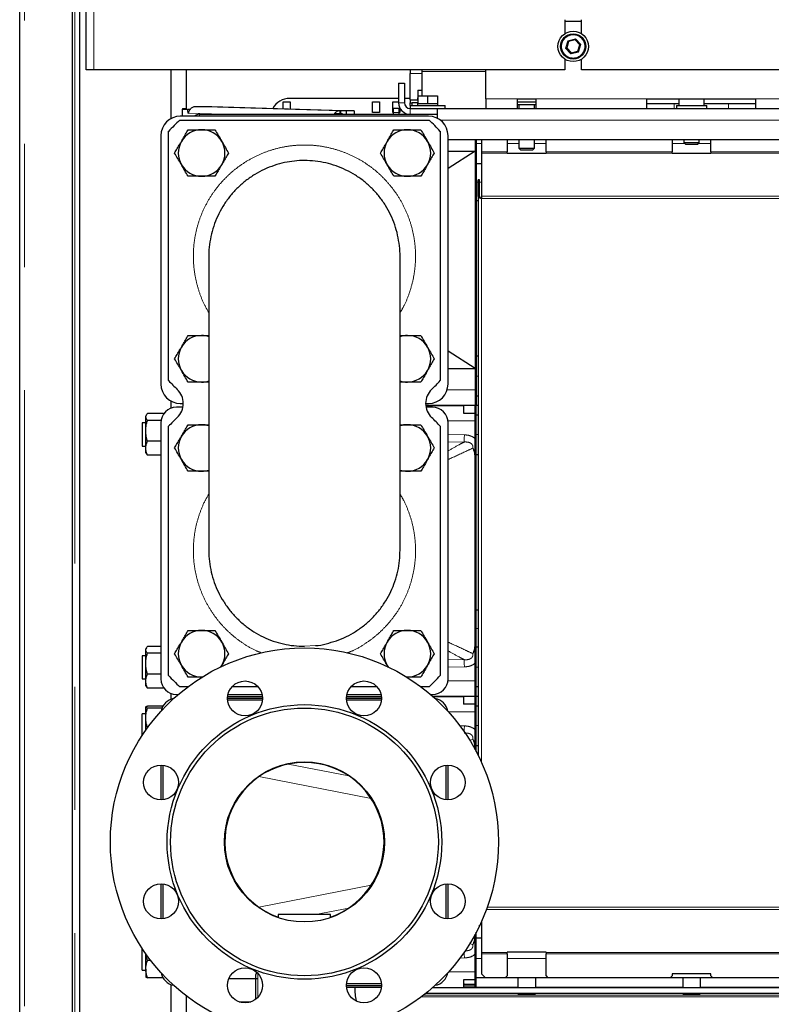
# Model space of a CAD drawing. Header units: millimetres. Extents: x 19 to 257, y 78 to 173.
# Tile 33 of 76: x 99.7 to 107.45, y 89.15 to 99.3. Entities that reach past the tile are written whole.
import ezdxf

# ---------------------------------------------------------------- set-up
doc = ezdxf.new("R2010")
doc.units = ezdxf.units.MM
doc.linetypes.add('PHANTOM', pattern=[12.7, 6.35, -1.27, 1.27, -1.27, 1.27, -1.27])

msp = doc.modelspace()

# ---------------------------------------------------------------- linework, layer by layer
at = {"color": 7, "linetype": 'Continuous', "lineweight": 25}
for p, q in [((99.704, 80.998), (99.704, 108.198)), ((100.244, 107.694), (100.244, 80.998)), ((100.324, 81.367), (100.324, 107.614)), ((100.389, 98.788), (100.389, 107.448)), ((105.324, 99.303), (105.324, 99.16)), ((105.324, 99.288), (105.494, 99.288)), ((105.494, 99.16), (105.494, 99.303)), ((105.362, 99.079), (105.342, 99.012)), ((105.354, 99.087), (105.362, 99.079)), ((105.429, 99.095), (105.362, 99.079)), ((105.477, 99.045), (105.429, 99.095)), ((105.342, 99.012), (105.39, 98.962)), ((105.39, 98.962), (105.386, 98.951)), ((105.39, 98.962), (105.457, 98.978)), ((105.457, 98.978), (105.477, 99.045)), ((105.324, 98.896), (105.324, 98.788)), ((105.494, 98.788), (105.494, 98.896)), ((100.469, 98.788), (100.389, 98.788)), ((105.324, 98.788), (100.469, 98.788)), ((101.264, 98.284), (101.264, 98.788)), ((101.421, 98.788), (101.421, 98.382)), ((101.424, 98.38), (101.424, 98.788)), ((103.729, 98.788), (103.729, 98.748)), ((103.852, 98.768), (103.852, 98.788)), ((103.852, 98.518), (103.852, 98.768)), ((104.509, 98.488), (104.509, 98.788)), ((113.324, 98.788), (105.494, 98.788)), ((103.609, 98.648), (103.669, 98.648)), ((103.609, 98.648), (103.609, 98.448)), ((103.669, 98.648), (103.669, 98.448)), ((103.729, 98.478), (103.729, 98.748)), ((103.809, 98.578), (103.809, 98.518)), ((103.809, 98.578), (103.852, 98.578)), ((102.421, 98.458), (102.491, 98.458)), ((102.421, 98.387), (102.421, 98.458)), ((103.609, 98.492), (102.488, 98.492)), ((102.491, 98.458), (102.491, 98.385)), ((103.341, 98.348), (103.341, 98.458)), ((103.341, 98.458), (103.411, 98.458)), ((103.411, 98.458), (103.411, 98.348)), ((103.551, 98.458), (103.609, 98.458)), ((103.551, 98.348), (103.551, 98.458)), ((103.729, 98.492), (103.669, 98.492)), ((103.729, 98.478), (103.729, 98.448)), ((103.729, 98.478), (103.809, 98.478)), ((103.729, 98.418), (103.729, 98.448)), ((103.729, 98.448), (103.749, 98.448)), ((103.809, 98.448), (103.749, 98.448)), ((103.749, 98.418), (103.749, 98.448)), ((103.804, 98.498), (103.804, 98.478)), ((103.804, 98.498), (103.809, 98.498)), ((103.809, 98.518), (103.809, 98.438)), ((103.809, 98.518), (103.909, 98.518)), ((103.909, 98.518), (103.909, 98.438)), ((103.909, 98.518), (104.009, 98.518)), ((104.009, 98.518), (104.009, 98.438)), ((104.509, 98.488), (104.509, 98.388)), ((104.834, 98.488), (105.024, 98.488)), ((104.834, 98.388), (104.834, 98.488)), ((104.834, 98.458), (105.024, 98.458)), ((105.024, 98.488), (105.024, 98.388)), ((106.169, 98.488), (107.289, 98.488)), ((106.169, 98.388), (106.169, 98.488)), ((106.499, 98.488), (106.499, 98.418)), ((106.759, 98.418), (106.759, 98.488)), ((107.289, 98.488), (107.289, 98.388)), ((101.381, 98.387), (101.421, 98.387)), ((101.381, 98.387), (101.381, 98.381)), ((101.381, 98.308), (101.381, 98.381)), ((101.382, 98.38), (101.434, 98.379)), ((101.421, 98.382), (101.421, 98.381)), ((101.422, 98.381), (101.462, 98.379)), ((101.462, 98.379), (101.434, 98.379)), ((101.512, 98.409), (101.57, 98.409)), ((101.57, 98.409), (101.685, 98.409)), ((101.685, 98.409), (103.151, 98.365)), ((103.008, 98.334), (103.008, 98.365)), ((103.013, 98.334), (103.013, 98.365)), ((103.07, 98.365), (103.013, 98.365)), ((103.151, 98.365), (103.07, 98.365)), ((103.07, 98.365), (103.07, 98.328)), ((103.151, 98.365), (103.151, 98.328)), ((103.411, 98.348), (103.341, 98.348)), ((103.556, 98.348), (103.551, 98.348)), ((103.616, 98.387), (103.556, 98.387)), ((103.556, 98.347), (103.556, 98.387)), ((103.556, 98.328), (103.556, 98.347)), ((103.616, 98.347), (103.616, 98.387)), ((103.621, 98.348), (103.616, 98.348)), ((103.616, 98.328), (103.616, 98.347)), ((103.621, 98.396), (103.621, 98.348)), ((103.729, 98.418), (103.729, 98.388)), ((103.729, 98.418), (104.089, 98.418)), ((103.729, 98.388), (104.009, 98.388)), ((103.804, 98.438), (103.804, 98.418)), ((103.804, 98.438), (103.809, 98.438)), ((103.809, 98.438), (103.832, 98.438)), ((103.832, 98.438), (103.887, 98.438)), ((103.887, 98.438), (103.909, 98.438)), ((103.909, 98.438), (103.932, 98.438)), ((103.932, 98.438), (103.987, 98.438)), ((103.987, 98.438), (104.009, 98.438)), ((104.009, 98.438), (104.014, 98.438)), ((104.009, 98.287), (104.009, 98.388)), ((104.009, 98.388), (104.509, 98.388)), ((104.014, 98.418), (104.014, 98.438)), ((104.089, 98.388), (104.089, 98.418)), ((104.509, 98.388), (104.834, 98.388)), ((104.834, 98.428), (105.024, 98.428)), ((104.834, 98.388), (105.024, 98.388)), ((104.849, 98.428), (104.849, 98.388)), ((105.009, 98.388), (105.009, 98.428)), ((105.024, 98.388), (106.169, 98.388)), ((106.169, 98.438), (106.449, 98.438)), ((106.169, 98.388), (107.289, 98.388)), ((106.449, 98.438), (106.499, 98.438)), ((106.472, 98.418), (106.472, 98.388)), ((106.472, 98.418), (106.786, 98.418)), ((106.759, 98.438), (107.009, 98.438)), ((106.786, 98.388), (106.786, 98.418)), ((107.009, 98.438), (107.289, 98.438)), ((107.289, 98.388), (109.249, 98.388)), ((101.355, 98.268), (103.924, 98.268)), ((103.919, 98.308), (101.359, 98.308)), ((101.559, 98.328), (103.729, 98.328)), ((102.949, 98.328), (102.949, 98.334)), ((102.99, 98.333), (102.949, 98.334)), ((102.988, 98.334), (102.949, 98.334)), ((103.029, 98.333), (102.988, 98.334)), ((102.99, 98.328), (102.99, 98.333)), ((103.03, 98.328), (103.03, 98.333)), ((103.729, 98.328), (104.009, 98.328)), ((101.239, 95.584), (101.239, 98.153)), ((104.039, 98.153), (104.039, 95.584)), ((101.159, 98.108), (101.159, 95.548)), ((104.119, 95.548), (104.119, 98.108)), ((104.119, 98.068), (122.61, 98.068)), ((104.399, 98.068), (104.399, 95.328)), ((104.409, 98.068), (104.409, 95.328)), ((104.465, 98.068), (104.465, 97.943)), ((104.729, 98.068), (104.729, 97.943)), ((104.849, 98.068), (104.849, 97.978)), ((105.009, 97.978), (105.009, 98.068)), ((105.129, 97.943), (105.129, 98.068)), ((106.429, 98.068), (106.429, 97.943)), ((106.549, 98.068), (106.549, 98.038)), ((106.709, 98.038), (106.709, 98.068)), ((106.829, 97.943), (106.829, 98.068)), ((104.399, 97.948), (104.119, 97.771)), ((104.119, 97.948), (104.399, 97.948)), ((104.465, 97.943), (104.465, 97.929)), ((104.729, 97.929), (104.729, 97.943)), ((104.849, 97.978), (104.869, 97.958)), ((104.849, 97.978), (105.009, 97.978)), ((104.989, 97.958), (104.869, 97.958)), ((104.989, 97.958), (105.009, 97.978)), ((105.129, 97.943), (105.129, 97.929)), ((106.429, 97.929), (106.429, 97.943)), ((106.549, 98.038), (106.569, 98.018)), ((106.549, 98.038), (106.709, 98.038)), ((106.689, 98.018), (106.569, 98.018)), ((106.689, 98.018), (106.709, 98.038)), ((106.829, 97.943), (106.829, 97.929)), ((104.465, 97.929), (104.465, 97.486)), ((104.729, 97.924), (104.729, 97.929)), ((105.129, 97.924), (104.729, 97.924)), ((105.129, 97.929), (105.129, 97.924)), ((106.429, 97.924), (106.429, 97.929)), ((106.829, 97.924), (106.429, 97.924)), ((106.829, 97.929), (106.829, 97.924)), ((104.409, 97.822), (104.465, 97.822)), ((104.429, 97.48), (104.429, 97.652)), ((104.445, 97.652), (104.429, 97.652)), ((104.445, 97.48), (104.445, 97.652)), ((104.409, 97.438), (104.429, 97.438)), ((104.429, 97.48), (104.429, 91.721)), ((104.445, 97.48), (104.429, 97.48)), ((104.465, 97.486), (104.465, 97.46)), ((101.654, 96.865), (101.654, 93.832)), ((103.624, 93.832), (103.624, 96.865)), ((104.399, 95.708), (104.119, 95.886)), ((104.409, 95.838), (104.429, 95.838)), ((104.119, 95.708), (104.399, 95.708)), ((104.409, 95.428), (104.429, 95.428)), ((104.409, 95.428), (104.409, 95.328)), ((101.264, 95.299), (101.264, 95.372)), ((101.386, 95.308), (101.319, 95.308)), ((101.359, 95.348), (101.39, 95.348)), ((103.888, 95.348), (103.919, 95.348)), ((104.399, 95.328), (103.889, 95.328)), ((103.889, 95.328), (104.279, 95.328)), ((103.959, 95.308), (103.892, 95.308)), ((104.279, 95.328), (104.279, 95.248)), ((104.409, 95.328), (104.399, 95.328)), ((104.399, 92.328), (104.399, 95.328)), ((104.409, 95.228), (104.409, 95.328)), ((104.429, 95.328), (104.409, 95.328)), ((104.409, 92.328), (104.409, 95.328)), ((101.01, 95.229), (101.004, 95.218)), ((101.004, 95.208), (101.004, 95.218)), ((101.004, 95.066), (101.004, 95.208)), ((101.187, 95.244), (101.021, 95.244)), ((104.279, 95.248), (104.399, 95.248)), ((104.429, 95.228), (104.409, 95.228)), ((101.004, 95.148), (100.967, 95.148)), ((100.967, 95.148), (100.967, 94.912)), ((101.161, 95.173), (101.021, 95.173)), ((101.159, 95.148), (101.159, 92.508)), ((101.239, 92.544), (101.239, 95.113)), ((104.039, 95.113), (104.039, 92.544)), ((104.119, 92.508), (104.119, 95.148)), ((101.004, 94.886), (101.004, 95.066)), ((100.967, 94.912), (100.967, 94.908)), ((100.967, 94.908), (101.004, 94.908)), ((101.159, 94.958), (101.021, 94.958)), ((101.004, 94.838), (101.004, 94.886)), ((101.004, 94.838), (101.01, 94.828)), ((101.159, 94.813), (101.021, 94.813)), ((104.429, 94.818), (104.409, 94.818)), ((104.429, 93.218), (104.409, 93.218)), ((101.01, 92.829), (101.004, 92.818)), ((101.004, 92.808), (101.004, 92.818)), ((101.004, 92.666), (101.004, 92.808)), ((101.159, 92.844), (101.021, 92.844)), ((101.159, 92.773), (101.021, 92.773)), ((104.429, 92.835), (104.409, 92.835)), ((101.004, 92.748), (100.967, 92.748)), ((100.967, 92.748), (100.967, 92.712)), ((100.967, 92.712), (100.967, 92.508)), ((101.004, 92.486), (101.004, 92.666)), ((101.786, 92.648), (101.775, 92.628)), ((101.777, 92.633), (101.786, 92.648)), ((103.492, 92.648), (103.501, 92.633)), ((103.503, 92.629), (103.492, 92.648)), ((100.967, 92.508), (101.004, 92.508)), ((101.004, 92.438), (101.004, 92.486)), ((101.159, 92.558), (101.021, 92.558)), ((101.579, 92.528), (101.585, 92.528)), ((101.588, 92.528), (101.579, 92.528)), ((103.694, 92.528), (103.7, 92.528)), ((101.004, 92.438), (101.01, 92.428)), ((101.187, 92.413), (101.021, 92.413)), ((101.264, 92.299), (101.264, 92.358)), ((101.439, 92.428), (101.355, 92.428)), ((102.16, 92.428), (101.894, 92.428)), ((103.384, 92.428), (103.119, 92.428)), ((103.924, 92.428), (103.839, 92.428)), ((104.409, 92.328), (104.409, 92.428)), ((104.429, 92.428), (104.409, 92.428)), ((101.319, 92.348), (101.339, 92.348)), ((102.207, 92.308), (101.847, 92.308)), ((101.848, 92.328), (102.206, 92.328)), ((102.206, 92.288), (101.848, 92.288)), ((101.852, 92.348), (102.202, 92.348)), ((103.432, 92.308), (103.072, 92.308)), ((103.431, 92.288), (103.072, 92.288)), ((103.073, 92.328), (103.43, 92.328)), ((103.076, 92.348), (103.427, 92.348)), ((103.939, 92.348), (103.959, 92.348)), ((103.962, 92.328), (104.279, 92.328)), ((104.399, 92.328), (103.962, 92.328)), ((104.279, 92.328), (104.279, 92.248)), ((104.399, 91.778), (104.399, 92.328)), ((104.399, 92.328), (104.409, 92.328)), ((104.409, 92.228), (104.409, 92.328)), ((104.429, 92.328), (104.409, 92.328)), ((104.409, 91.76), (104.409, 92.328)), ((101.004, 92.106), (101.004, 92.217)), ((101.181, 92.229), (101.021, 92.229)), ((101.17, 92.206), (101.021, 92.206)), ((104.399, 92.248), (104.279, 92.248)), ((104.429, 92.228), (104.409, 92.228)), ((101.004, 92.148), (100.967, 92.148)), ((100.967, 92.063), (100.967, 92.148)), ((100.967, 91.925), (100.967, 92.063)), ((101.004, 91.98), (101.004, 92.106)), ((101.023, 92.006), (101.021, 92.006)), ((104.429, 91.818), (104.409, 91.818)), ((101.159, 91.621), (101.159, 91.261)), ((101.179, 91.62), (101.179, 91.262)), ((104.099, 91.262), (104.099, 91.62)), ((104.119, 91.261), (104.119, 91.621)), ((101.159, 90.396), (101.159, 90.036)), ((101.179, 90.395), (101.179, 90.037)), ((104.099, 90.037), (104.099, 90.395)), ((104.119, 90.036), (104.119, 90.396)), ((102.369, 90.08), (102.369, 90.049)), ((102.909, 90.08), (102.369, 90.08)), ((102.909, 90.049), (102.909, 90.08)), ((104.439, 89.957), (104.445, 89.957)), ((104.445, 89.957), (104.445, 89.969)), ((104.465, 90.012), (104.465, 89.688)), ((104.399, 89.328), (104.399, 89.878)), ((104.409, 89.328), (104.409, 89.897)), ((104.465, 89.835), (104.409, 89.835)), ((100.967, 89.663), (100.967, 89.732)), ((100.967, 89.508), (100.967, 89.663)), ((101.004, 89.517), (101.004, 89.677)), ((104.465, 89.688), (104.465, 89.673)), ((104.465, 89.673), (104.465, 89.468)), ((105.129, 89.693), (104.729, 89.693)), ((104.729, 89.688), (104.729, 89.693)), ((104.729, 89.673), (104.729, 89.688)), ((104.729, 89.673), (104.729, 89.448)), ((105.129, 89.693), (105.129, 89.688)), ((105.129, 89.688), (105.129, 89.673)), ((105.129, 89.448), (105.129, 89.673)), ((101.004, 89.517), (101.004, 89.438)), ((101.056, 89.606), (101.021, 89.606)), ((100.967, 89.508), (101.004, 89.508)), ((101.181, 89.428), (101.021, 89.428)), ((101.861, 89.42), (102.139, 89.42)), ((102.139, 89.42), (102.139, 89.46)), ((102.139, 89.209), (102.139, 89.42)), ((104.409, 89.328), (104.409, 89.428)), ((104.839, 89.428), (104.409, 89.428)), ((104.465, 89.468), (104.505, 89.428)), ((104.709, 89.428), (104.729, 89.448)), ((104.839, 89.428), (104.839, 89.328)), ((105.019, 89.428), (104.839, 89.428)), ((105.019, 89.428), (105.019, 89.328)), ((106.539, 89.428), (105.019, 89.428)), ((105.129, 89.448), (105.149, 89.428)), ((106.409, 89.428), (106.429, 89.448)), ((106.829, 89.468), (106.429, 89.468)), ((106.429, 89.468), (106.429, 89.448)), ((106.539, 89.428), (106.539, 89.328)), ((106.719, 89.428), (106.539, 89.428)), ((106.719, 89.428), (106.719, 89.328)), ((109.719, 89.428), (106.719, 89.428)), ((106.829, 89.448), (106.829, 89.468)), ((106.829, 89.448), (106.849, 89.428)), ((101.264, 81.388), (101.264, 89.358)), ((103.072, 89.368), (103.431, 89.368)), ((103.072, 89.348), (103.432, 89.348)), ((103.43, 89.328), (103.073, 89.328)), ((103.962, 89.328), (110.849, 89.328)), ((104.399, 89.408), (104.279, 89.408)), ((104.279, 89.408), (104.279, 89.328)), ((104.279, 89.37), (104.284, 89.358)), ((104.399, 89.358), (104.279, 89.358)), ((104.279, 89.358), (104.399, 89.358)), ((104.399, 89.342), (104.279, 89.338)), ((104.399, 89.328), (104.409, 89.328)), ((104.839, 89.328), (104.409, 89.328)), ((106.539, 89.328), (105.019, 89.328)), ((109.719, 89.328), (106.719, 89.328)), ((101.421, 89.242), (101.421, 81.388)), ((101.424, 81.388), (101.424, 89.24)), ((103.891, 89.268), (110.585, 89.268)), ((104.839, 89.262), (104.839, 89.264)), ((105.019, 89.264), (105.019, 89.262)), ((106.539, 89.262), (106.539, 89.264)), ((106.719, 89.264), (106.719, 89.262)), ((101.967, 89.18), (102.087, 89.18))]:
    msp.add_line(p, q, dxfattribs=at)
at = {"color": 8, "linetype": 'PHANTOM', "lineweight": 18}
for p, q in [((99.754, 108.184), (99.754, 80.998)), ((100.274, 80.998), (100.274, 107.614)), ((100.469, 98.788), (100.469, 107.428)), ((105.331, 99.009), (105.354, 99.087)), ((105.354, 99.087), (105.432, 99.106)), ((105.432, 99.106), (105.488, 99.047)), ((105.386, 98.951), (105.331, 99.009)), ((105.465, 98.97), (105.386, 98.951)), ((105.488, 99.047), (105.465, 98.97)), ((104.509, 98.768), (103.852, 98.768)), ((103.852, 98.748), (103.729, 98.748)), ((103.609, 98.448), (103.669, 98.448)), ((104.509, 98.488), (104.834, 98.488)), ((105.024, 98.488), (106.169, 98.488)), ((107.289, 98.488), (109.249, 98.488)), ((101.381, 98.381), (101.421, 98.381)), ((101.382, 98.38), (101.422, 98.381)), ((101.382, 98.308), (101.382, 98.38)), ((101.513, 98.409), (103.008, 98.365)), ((103.616, 98.347), (103.556, 98.347)), ((103.729, 98.328), (103.729, 98.388)), ((106.449, 98.438), (106.449, 98.388)), ((107.009, 98.438), (107.009, 98.388)), ((101.444, 98.339), (101.798, 98.328)), ((101.559, 98.328), (101.559, 98.308)), ((102.99, 98.333), (103.03, 98.333)), ((102.99, 98.333), (103.029, 98.333)), ((102.99, 98.333), (102.99, 98.328)), ((104.039, 98.268), (122.779, 98.268)), ((104.409, 98.028), (104.465, 98.028)), ((104.465, 97.943), (104.729, 97.943)), ((104.729, 98.028), (104.849, 98.028)), ((105.009, 98.028), (105.129, 98.028)), ((105.129, 97.943), (106.429, 97.943)), ((106.429, 98.028), (106.559, 98.028)), ((106.699, 98.028), (106.829, 98.028)), ((106.829, 97.943), (110.857, 97.943)), ((104.729, 97.929), (104.465, 97.929)), ((106.429, 97.929), (105.129, 97.929)), ((110.849, 97.929), (106.829, 97.929)), ((104.409, 97.628), (104.429, 97.628)), ((104.445, 97.628), (104.465, 97.628)), ((104.465, 97.486), (110.849, 97.486)), ((104.465, 97.46), (104.465, 91.644)), ((104.465, 97.46), (110.849, 97.46)), ((104.409, 95.628), (104.429, 95.628)), ((104.11, 95.488), (104.399, 95.488)), ((104.399, 95.168), (104.118, 95.168)), ((104.119, 95.028), (104.287, 95.025)), ((104.429, 95.028), (104.409, 95.028)), ((104.285, 94.95), (104.119, 94.952)), ((104.429, 93.028), (104.409, 93.028)), ((102.639, 92.845), (102.754, 92.852)), ((104.119, 92.705), (104.285, 92.707)), ((104.287, 92.632), (104.119, 92.629)), ((104.429, 92.628), (104.409, 92.628)), ((104.118, 92.488), (104.399, 92.488)), ((104.399, 92.168), (104.124, 92.168)), ((104.237, 92.026), (104.287, 92.025)), ((104.429, 92.028), (104.409, 92.028)), ((104.375, 91.888), (104.343, 91.873)), ((102.472, 91.631), (103.095, 91.51)), ((103.327, 91.275), (102.17, 91.501)), ((102.17, 90.156), (103.327, 90.382)), ((103.095, 90.147), (102.754, 90.08)), ((110.849, 90.131), (104.514, 90.131)), ((110.849, 90.157), (104.523, 90.157)), ((104.341, 89.785), (104.375, 89.769)), ((104.287, 89.632), (104.238, 89.631)), ((104.465, 89.628), (104.409, 89.628)), ((104.465, 89.688), (104.729, 89.688)), ((104.729, 89.673), (104.465, 89.673)), ((105.129, 89.628), (104.729, 89.628)), ((105.129, 89.688), (109.609, 89.688)), ((109.609, 89.673), (105.129, 89.673)), ((102.159, 89.472), (102.159, 89.42)), ((102.159, 89.42), (102.159, 89.228)), ((104.124, 89.488), (104.399, 89.488)), ((103.843, 89.231), (109.527, 89.231)), ((103.867, 89.249), (109.918, 89.249))]:
    msp.add_line(p, q, dxfattribs=at)
at = {"color": 7, "linetype": 'Continuous', "lineweight": 25, "flags": 128}
for points in [[(105.432, 99.106), (105.432, 99.104), (105.431, 99.102), (105.431, 99.1), (105.43, 99.099), (105.43, 99.097), (105.429, 99.096), (105.429, 99.095), (105.429, 99.095), (105.429, 99.095)], [(105.465, 98.97), (105.463, 98.971), (105.462, 98.973), (105.461, 98.974), (105.459, 98.976), (105.458, 98.977), (105.458, 98.978), (105.457, 98.978), (105.457, 98.978)], [(105.488, 99.047), (105.486, 99.047), (105.484, 99.046), (105.482, 99.046), (105.481, 99.046), (105.479, 99.045), (105.478, 99.045), (105.477, 99.045), (105.477, 99.045), (105.477, 99.045)], [(101.434, 98.379), (101.434, 98.369), (101.435, 98.36), (101.436, 98.352), (101.437, 98.345), (101.439, 98.34), (101.44, 98.337), (101.442, 98.337), (101.444, 98.339)], [(101.513, 98.409), (101.513, 98.409), (101.513, 98.409), (101.513, 98.409), (101.513, 98.409), (101.513, 98.409), (101.513, 98.409), (101.513, 98.409), (101.512, 98.409)]]:
    msp.add_lwpolyline(points, dxfattribs=at)
at = {"color": 8, "linetype": 'PHANTOM', "lineweight": 18, "flags": 128}
for points in [[(104.285, 94.95), (104.286, 94.955), (104.286, 94.962), (104.286, 94.97), (104.286, 94.979), (104.286, 94.99), (104.286, 95.001), (104.287, 95.013), (104.287, 95.025)], [(104.285, 92.707), (104.286, 92.702), (104.286, 92.695), (104.286, 92.687), (104.286, 92.678), (104.286, 92.667), (104.286, 92.656), (104.287, 92.644), (104.287, 92.632)], [(104.286, 91.964), (104.286, 91.97), (104.286, 91.979), (104.286, 91.99), (104.286, 92.001), (104.287, 92.013), (104.287, 92.025)], [(104.286, 89.693), (104.286, 89.687), (104.286, 89.678), (104.286, 89.667), (104.286, 89.656), (104.287, 89.644), (104.287, 89.632)]]:
    msp.add_lwpolyline(points, dxfattribs=at)
at = {"color": 7, "linetype": 'Continuous', "lineweight": 25}
for centre, radius in [((105.409, 99.028), 0.157), ((105.409, 99.028), 0.13), ((102.639, 90.828), 2), ((102.027, 92.307), 0.18), ((103.252, 92.307), 0.18), ((102.639, 90.828), 1.415), ((102.639, 90.828), 1.38), ((102.639, 90.828), 0.825), ((101.161, 91.441), 0.18), ((104.117, 91.441), 0.18), ((101.161, 90.216), 0.18), ((104.117, 90.216), 0.18), ((102.027, 89.35), 0.18), ((103.252, 89.35), 0.18)]:
    msp.add_circle(centre, radius, dxfattribs=at)
at = {"color": 8, "linetype": 'PHANTOM', "lineweight": 18}
msp.add_circle((105.409, 99.028), 0.12, dxfattribs=at)
at = {"color": 7, "linetype": 'Continuous', "lineweight": 25}
for centre, radius, start, end in [((106.185, 95.48), 3.632, 103.4272, 103.6094), ((102.488, 98.292), 0.2, 90, 150.7557), ((103.729, 98.448), 0.12, 180, 270), ((103.729, 98.448), 0.06, 180, 270), ((101.382, 98.388), 0.00705, 262.2043, 270.867), ((101.422, 98.383), 0.0029, 261.8977, 270.9123), ((103.006, 98.065), 0.3, 88.736, 89.5677), ((101.359, 98.108), 0.2, 90, 180), ((102.639, 96.868), 1.9, 132.5369, 137.4631), ((101.559, 98.248), 0.08, 90, 131.4096), ((102.99, 98.33), 0.0036, 83.0727, 90.3437), ((103.029, 98.326), 0.00705, 82.3293, 91.0018), ((103.919, 98.108), 0.2, 0, 90), ((102.639, 96.868), 1.9, 42.5369, 47.4631), ((101.579, 97.929), 0.24, 90, 150), ((101.579, 97.929), 0.24, 30, 90), ((103.7, 97.929), 0.24, 90, 150), ((103.7, 97.929), 0.24, 30, 90), ((101.579, 97.929), 0.24, 150, 210), ((101.579, 97.929), 0.24, 330, 30), ((103.7, 97.929), 0.24, 150, 210), ((103.7, 97.929), 0.24, 330, 30), ((101.579, 97.929), 0.24, 210, 270), ((101.579, 97.929), 0.24, 270, 330), ((103.7, 97.929), 0.24, 210, 270), ((103.7, 97.929), 0.24, 270, 330), ((101.579, 95.808), 0.24, 90, 150), ((101.579, 95.808), 0.24, 71.6241, 90), ((103.7, 95.808), 0.24, 90, 108.3759), ((103.7, 95.808), 0.24, 30, 90), ((101.579, 95.808), 0.24, 150, 210), ((103.7, 95.808), 0.24, 330, 30), ((101.579, 95.808), 0.24, 210, 270), ((103.7, 95.808), 0.24, 270, 330), ((101.359, 95.548), 0.2, 180, 270), ((102.639, 96.868), 1.9, 222.5369, 226.3699), ((101.579, 95.808), 0.24, 270, 288.3759), ((103.7, 95.808), 0.24, 251.6241, 270), ((103.919, 95.548), 0.2, 270, 0), ((102.639, 96.868), 1.9, 313.6301, 317.4631), ((101.19, 95.348), 0.2, 313.6301, 46.3699), ((104.088, 95.348), 0.2, 133.6301, 226.3699), ((101.319, 95.148), 0.16, 90, 180), ((103.959, 95.148), 0.16, 0, 90), ((102.639, 93.828), 1.9, 133.6301, 137.4631), ((102.639, 93.828), 1.9, 42.5369, 46.3699), ((101.579, 94.889), 0.24, 90, 150), ((101.579, 94.889), 0.24, 71.6241, 90), ((103.7, 94.889), 0.24, 90, 108.3759), ((103.7, 94.889), 0.24, 30, 90), ((101.579, 94.889), 0.24, 150, 210), ((103.7, 94.889), 0.24, 330, 30), ((101.579, 94.889), 0.24, 210, 270), ((103.7, 94.889), 0.24, 270, 330), ((101.579, 94.889), 0.24, 270, 288.3759), ((103.7, 94.889), 0.24, 251.6241, 270), ((101.579, 92.768), 0.24, 90, 150), ((101.579, 92.768), 0.24, 30, 90), ((103.7, 92.768), 0.24, 90, 150), ((103.7, 92.768), 0.24, 30, 90), ((101.579, 92.768), 0.24, 150, 210), ((101.579, 92.768), 0.24, 330, 30), ((103.7, 92.768), 0.24, 150, 210), ((103.7, 92.768), 0.24, 330, 30), ((101.579, 92.768), 0.24, 210, 270), ((103.7, 92.768), 0.24, 270, 330), ((101.319, 92.508), 0.16, 180, 270), ((102.639, 93.828), 1.9, 222.5369, 227.4631), ((102.639, 93.828), 1.9, 312.5369, 317.4631), ((103.959, 92.508), 0.16, 270, 0), ((101.319, 92.148), 0.16, 100.0449, 169.9551), ((103.959, 92.148), 0.16, 10.0449, 79.9551), ((102.639, 90.828), 0.82, 90, 250.7756), ((102.639, 90.828), 0.82, 289.2244, 90), ((101.319, 89.508), 0.16, 190.0449, 259.9551), ((102.159, 89.46), 0.02, 109.821, 180), ((103.959, 89.508), 0.16, 280.0449, 349.9551), ((103.718, 89.308), 0.56, 177.9533, 192.2926), ((104.929, 87.878), 1.389, 86.2847, 93.7153), ((104.929, 90.649), 1.39, 266.2865, 273.7135), ((106.629, 87.878), 1.389, 86.2848, 93.7152), ((106.629, 90.649), 1.39, 266.2865, 273.7135)]:
    msp.add_arc(centre, radius, start, end, dxfattribs=at)
for points, knots in [([(101.444, 98.339), (101.445, 98.341), (101.446, 98.346), (101.45, 98.36), (101.457, 98.375), (101.469, 98.389), (101.482, 98.4), (101.496, 98.406), (101.507, 98.409), (101.511, 98.409), (101.513, 98.409)], [0, 0, 0, 0, 0.109641, 0.2308677, 0.3624234, 0.4999952, 0.6375602, 0.7691417, 0.8902083, 1, 1, 1, 1]), ([(103.008, 98.365), (103.005, 98.365), (102.999, 98.365), (102.984, 98.362), (102.968, 98.356), (102.954, 98.345), (102.946, 98.335), (102.944, 98.329), (102.944, 98.328)], [0, 0, 0, 0, 0.167257, 0.352181, 0.552873, 0.762715, 0.972568, 1, 1, 1, 1]), ([(101.371, 98.049), (101.38, 98.065), (101.399, 98.098), (101.422, 98.138), (101.436, 98.161), (101.44, 98.169)], [0, 0, 0, 0, 0.399474, 0.805202, 1, 1, 1, 1]), ([(101.44, 98.169), (101.463, 98.169), (101.508, 98.169), (101.555, 98.169), (101.579, 98.169)], [0, 0, 0, 0, 0.495459, 1, 1, 1, 1]), ([(101.579, 98.169), (101.582, 98.169), (101.607, 98.169), (101.654, 98.169), (101.696, 98.169), (101.717, 98.169)], [0, 0, 0, 0, 0.0701004, 0.5307887, 1, 1, 1, 1]), ([(101.717, 98.169), (101.728, 98.15), (101.751, 98.11), (101.775, 98.07), (101.786, 98.049)], [0, 0, 0, 0, 0.495456, 1, 1, 1, 1]), ([(103.492, 98.049), (103.501, 98.065), (103.52, 98.098), (103.543, 98.138), (103.557, 98.161), (103.561, 98.169)], [0, 0, 0, 0, 0.399474, 0.805202, 1, 1, 1, 1]), ([(103.561, 98.169), (103.584, 98.169), (103.629, 98.169), (103.676, 98.169), (103.7, 98.169)], [0, 0, 0, 0, 0.495459, 1, 1, 1, 1]), ([(103.7, 98.169), (103.703, 98.169), (103.728, 98.169), (103.775, 98.169), (103.817, 98.169), (103.838, 98.169)], [0, 0, 0, 0, 0.0701004, 0.5307887, 1, 1, 1, 1]), ([(103.838, 98.169), (103.85, 98.15), (103.872, 98.11), (103.896, 98.07), (103.908, 98.049)], [0, 0, 0, 0, 0.495456, 1, 1, 1, 1]), ([(101.301, 97.929), (101.31, 97.944), (101.328, 97.975), (101.351, 98.015), (101.366, 98.04), (101.371, 98.049)], [0, 0, 0, 0, 0.388499, 0.78085, 1, 1, 1, 1]), ([(101.786, 98.049), (101.788, 98.046), (101.801, 98.025), (101.824, 97.984), (101.845, 97.947), (101.856, 97.929)], [0, 0, 0, 0, 0.070091, 0.530788, 1, 1, 1, 1]), ([(103.423, 97.929), (103.432, 97.944), (103.449, 97.975), (103.473, 98.015), (103.487, 98.04), (103.492, 98.049)], [0, 0, 0, 0, 0.388499, 0.78085, 1, 1, 1, 1]), ([(103.908, 98.049), (103.909, 98.046), (103.922, 98.025), (103.945, 97.984), (103.966, 97.947), (103.977, 97.929)], [0, 0, 0, 0, 0.070091, 0.530788, 1, 1, 1, 1]), ([(101.371, 97.809), (101.369, 97.812), (101.357, 97.833), (101.333, 97.874), (101.312, 97.911), (101.301, 97.929)], [0, 0, 0, 0, 0.070087, 0.530778, 1, 1, 1, 1]), ([(103.624, 96.862), (103.624, 96.862), (103.626, 96.899), (103.619, 96.974), (103.602, 97.083), (103.571, 97.19), (103.529, 97.293), (103.476, 97.39), (103.412, 97.481), (103.338, 97.563), (103.256, 97.638), (103.165, 97.702), (103.068, 97.755), (102.966, 97.798), (102.859, 97.829), (102.75, 97.847), (102.642, 97.854), (102.536, 97.848), (102.431, 97.831), (102.327, 97.803), (102.224, 97.762), (102.126, 97.709), (102.034, 97.646), (101.951, 97.573), (101.875, 97.491), (101.81, 97.401), (101.755, 97.305), (101.711, 97.202), (101.679, 97.095), (101.66, 96.985), (101.652, 96.907), (101.655, 96.866), (101.655, 96.862)], [0, 0, 0, 0, 0.000199, 0.036042, 0.071771, 0.107442, 0.143227, 0.178897, 0.214539, 0.250294, 0.285935, 0.321566, 0.357309, 0.39294, 0.42857, 0.464313, 0.499943, 0.533254, 0.566565, 0.602217, 0.637983, 0.673635, 0.709326, 0.745132, 0.780824, 0.816588, 0.852467, 0.888231, 0.924128, 0.960141, 0.996038, 1, 1, 1, 1]), ([(101.856, 97.929), (101.851, 97.921), (101.838, 97.898), (101.815, 97.858), (101.796, 97.826), (101.786, 97.809)], [0, 0, 0, 0, 0.194813, 0.594671, 1, 1, 1, 1]), ([(103.492, 97.809), (103.49, 97.812), (103.478, 97.833), (103.455, 97.874), (103.433, 97.911), (103.423, 97.929)], [0, 0, 0, 0, 0.070087, 0.530778, 1, 1, 1, 1]), ([(103.977, 97.929), (103.973, 97.921), (103.959, 97.898), (103.936, 97.858), (103.917, 97.826), (103.908, 97.809)], [0, 0, 0, 0, 0.194813, 0.594671, 1, 1, 1, 1]), ([(101.44, 97.689), (101.429, 97.709), (101.406, 97.748), (101.383, 97.789), (101.371, 97.809)], [0, 0, 0, 0, 0.495456, 1, 1, 1, 1]), ([(101.786, 97.809), (101.781, 97.8), (101.767, 97.775), (101.744, 97.735), (101.726, 97.704), (101.717, 97.689)], [0, 0, 0, 0, 0.219149, 0.607267, 1, 1, 1, 1]), ([(103.561, 97.689), (103.55, 97.709), (103.527, 97.748), (103.504, 97.789), (103.492, 97.809)], [0, 0, 0, 0, 0.495456, 1, 1, 1, 1]), ([(103.908, 97.809), (103.903, 97.8), (103.888, 97.775), (103.865, 97.735), (103.847, 97.704), (103.838, 97.689)], [0, 0, 0, 0, 0.219149, 0.607267, 1, 1, 1, 1]), ([(101.579, 97.689), (101.575, 97.689), (101.55, 97.689), (101.504, 97.689), (101.461, 97.689), (101.44, 97.689)], [0, 0, 0, 0, 0.070096, 0.530789, 1, 1, 1, 1]), ([(101.717, 97.689), (101.695, 97.689), (101.649, 97.689), (101.602, 97.689), (101.579, 97.689)], [0, 0, 0, 0, 0.495455, 1, 1, 1, 1]), ([(103.7, 97.689), (103.697, 97.689), (103.672, 97.689), (103.625, 97.689), (103.583, 97.689), (103.561, 97.689)], [0, 0, 0, 0, 0.070096, 0.530789, 1, 1, 1, 1]), ([(103.838, 97.689), (103.816, 97.689), (103.771, 97.689), (103.724, 97.689), (103.7, 97.689)], [0, 0, 0, 0, 0.495455, 1, 1, 1, 1]), ([(104.429, 97.48), (104.43, 97.479), (104.431, 97.476), (104.438, 97.471), (104.448, 97.466), (104.458, 97.463), (104.464, 97.461), (104.465, 97.46)], [0, 0, 0, 0, 0.227777, 0.455583, 0.683414, 0.911229, 1, 1, 1, 1]), ([(104.445, 97.48), (104.445, 97.479), (104.446, 97.475), (104.45, 97.471), (104.457, 97.465), (104.462, 97.462), (104.465, 97.46)], [0, 0, 0, 0, 0.222261, 0.477063, 0.731954, 1, 1, 1, 1]), ([(101.371, 95.928), (101.38, 95.944), (101.399, 95.977), (101.422, 96.017), (101.436, 96.04), (101.44, 96.048)], [0, 0, 0, 0, 0.399475, 0.805187, 1, 1, 1, 1]), ([(101.44, 96.048), (101.463, 96.048), (101.508, 96.048), (101.555, 96.048), (101.579, 96.048)], [0, 0, 0, 0, 0.495459, 1, 1, 1, 1]), ([(101.579, 96.048), (101.582, 96.048), (101.607, 96.048), (101.632, 96.048), (101.654, 96.048), (101.654, 96.048)], [0, 0, 0, 0, 0.1296614, 0.9817739, 1, 1, 1, 1]), ([(103.624, 96.048), (103.626, 96.048), (103.651, 96.048), (103.676, 96.048), (103.7, 96.048)], [0, 0, 0, 0, 0.067235, 1, 1, 1, 1]), ([(103.7, 96.048), (103.703, 96.048), (103.728, 96.048), (103.775, 96.048), (103.817, 96.048), (103.838, 96.048)], [0, 0, 0, 0, 0.0701004, 0.5307887, 1, 1, 1, 1]), ([(103.838, 96.048), (103.85, 96.028), (103.872, 95.989), (103.896, 95.948), (103.908, 95.928)], [0, 0, 0, 0, 0.495456, 1, 1, 1, 1]), ([(101.301, 95.808), (101.31, 95.823), (101.328, 95.854), (101.351, 95.894), (101.366, 95.919), (101.371, 95.928)], [0, 0, 0, 0, 0.3884934, 0.780853, 1, 1, 1, 1]), ([(103.908, 95.928), (103.909, 95.925), (103.922, 95.903), (103.945, 95.863), (103.966, 95.826), (103.977, 95.808)], [0, 0, 0, 0, 0.070104, 0.530794, 1, 1, 1, 1]), ([(101.371, 95.688), (101.369, 95.691), (101.357, 95.712), (101.333, 95.753), (101.312, 95.789), (101.301, 95.808)], [0, 0, 0, 0, 0.070088, 0.530785, 1, 1, 1, 1]), ([(103.977, 95.808), (103.973, 95.8), (103.959, 95.777), (103.936, 95.737), (103.917, 95.704), (103.908, 95.688)], [0, 0, 0, 0, 0.1948018, 0.5946649, 1, 1, 1, 1]), ([(101.44, 95.568), (101.429, 95.587), (101.406, 95.627), (101.383, 95.667), (101.371, 95.688)], [0, 0, 0, 0, 0.495456, 1, 1, 1, 1]), ([(103.908, 95.688), (103.903, 95.679), (103.888, 95.654), (103.865, 95.614), (103.847, 95.583), (103.838, 95.568)], [0, 0, 0, 0, 0.219149, 0.607267, 1, 1, 1, 1]), ([(101.579, 95.568), (101.575, 95.568), (101.55, 95.568), (101.504, 95.568), (101.461, 95.568), (101.44, 95.568)], [0, 0, 0, 0, 0.070096, 0.530789, 1, 1, 1, 1]), ([(101.654, 95.568), (101.653, 95.568), (101.628, 95.568), (101.602, 95.568), (101.579, 95.568)], [0, 0, 0, 0, 0.067227, 1, 1, 1, 1]), ([(103.7, 95.568), (103.697, 95.568), (103.672, 95.568), (103.646, 95.568), (103.625, 95.568), (103.624, 95.568)], [0, 0, 0, 0, 0.129654, 0.981774, 1, 1, 1, 1]), ([(103.838, 95.568), (103.816, 95.568), (103.771, 95.568), (103.724, 95.568), (103.7, 95.568)], [0, 0, 0, 0, 0.495455, 1, 1, 1, 1]), ([(101.004, 95.208), (101.004, 95.211), (101.005, 95.223), (101.014, 95.235), (101.021, 95.244)], [0, 0, 0, 0, 0.242381, 1, 1, 1, 1]), ([(101.021, 95.173), (101.019, 95.176), (101.009, 95.187), (101.006, 95.199), (101.004, 95.208)], [0, 0, 0, 0, 0.22439, 1, 1, 1, 1]), ([(101.004, 95.066), (101.004, 95.068), (101.004, 95.087), (101.008, 95.124), (101.017, 95.157), (101.021, 95.173)], [0, 0, 0, 0, 0.0700812, 0.5307785, 1, 1, 1, 1]), ([(101.371, 95.009), (101.38, 95.025), (101.399, 95.058), (101.422, 95.098), (101.436, 95.121), (101.44, 95.129)], [0, 0, 0, 0, 0.39948, 0.805199, 1, 1, 1, 1]), ([(101.44, 95.129), (101.463, 95.129), (101.508, 95.129), (101.555, 95.129), (101.579, 95.129)], [0, 0, 0, 0, 0.495459, 1, 1, 1, 1]), ([(101.579, 95.129), (101.582, 95.129), (101.607, 95.129), (101.632, 95.129), (101.654, 95.129), (101.654, 95.129)], [0, 0, 0, 0, 0.1296614, 0.9817739, 1, 1, 1, 1]), ([(103.624, 95.129), (103.626, 95.129), (103.651, 95.129), (103.676, 95.129), (103.7, 95.129)], [0, 0, 0, 0, 0.067235, 1, 1, 1, 1]), ([(103.7, 95.129), (103.703, 95.129), (103.728, 95.129), (103.775, 95.129), (103.817, 95.129), (103.838, 95.129)], [0, 0, 0, 0, 0.0701004, 0.5307887, 1, 1, 1, 1]), ([(103.838, 95.129), (103.85, 95.11), (103.872, 95.07), (103.896, 95.03), (103.908, 95.009)], [0, 0, 0, 0, 0.495449, 1, 1, 1, 1]), ([(101.021, 94.958), (101.016, 94.975), (101.007, 95.011), (101.005, 95.047), (101.004, 95.066)], [0, 0, 0, 0, 0.495456, 1, 1, 1, 1]), ([(101.301, 94.889), (101.31, 94.904), (101.328, 94.935), (101.351, 94.975), (101.366, 95), (101.371, 95.009)], [0, 0, 0, 0, 0.3884934, 0.780853, 1, 1, 1, 1]), ([(103.908, 95.009), (103.909, 95.006), (103.922, 94.985), (103.945, 94.944), (103.966, 94.907), (103.977, 94.889)], [0, 0, 0, 0, 0.070104, 0.530794, 1, 1, 1, 1]), ([(101.004, 94.886), (101.004, 94.887), (101.004, 94.9), (101.008, 94.925), (101.017, 94.947), (101.021, 94.958)], [0, 0, 0, 0, 0.070083, 0.530781, 1, 1, 1, 1]), ([(101.021, 94.813), (101.016, 94.825), (101.007, 94.849), (101.005, 94.873), (101.004, 94.886)], [0, 0, 0, 0, 0.495461, 1, 1, 1, 1]), ([(101.012, 94.828), (101.013, 94.826), (101.014, 94.821), (101.019, 94.816), (101.021, 94.813)], [0, 0, 0, 0, 0.469035, 1, 1, 1, 1]), ([(101.371, 94.769), (101.369, 94.772), (101.357, 94.793), (101.333, 94.834), (101.312, 94.871), (101.301, 94.889)], [0, 0, 0, 0, 0.0701021, 0.5307924, 1, 1, 1, 1]), ([(103.977, 94.889), (103.973, 94.881), (103.959, 94.858), (103.936, 94.818), (103.917, 94.786), (103.908, 94.769)], [0, 0, 0, 0, 0.194799, 0.5946562, 1, 1, 1, 1]), ([(104.399, 94.778), (104.398, 94.797), (104.397, 94.826), (104.388, 94.858), (104.382, 94.876), (104.378, 94.884), (104.376, 94.888), (104.375, 94.888)], [0, 0, 0, 0, 0.476282, 0.73165, 0.863943, 0.997746, 1, 1, 1, 1]), ([(101.44, 94.649), (101.429, 94.669), (101.406, 94.708), (101.383, 94.749), (101.371, 94.769)], [0, 0, 0, 0, 0.495463, 1, 1, 1, 1]), ([(103.908, 94.769), (103.903, 94.76), (103.888, 94.735), (103.865, 94.695), (103.847, 94.664), (103.838, 94.649)], [0, 0, 0, 0, 0.2191372, 0.6072615, 1, 1, 1, 1]), ([(101.579, 94.649), (101.575, 94.649), (101.55, 94.649), (101.504, 94.649), (101.461, 94.649), (101.44, 94.649)], [0, 0, 0, 0, 0.070096, 0.530789, 1, 1, 1, 1]), ([(101.654, 94.649), (101.653, 94.649), (101.628, 94.649), (101.602, 94.649), (101.579, 94.649)], [0, 0, 0, 0, 0.067227, 1, 1, 1, 1]), ([(103.7, 94.649), (103.697, 94.649), (103.672, 94.649), (103.646, 94.649), (103.625, 94.649), (103.624, 94.649)], [0, 0, 0, 0, 0.129654, 0.981774, 1, 1, 1, 1]), ([(103.838, 94.649), (103.816, 94.649), (103.771, 94.649), (103.724, 94.649), (103.7, 94.649)], [0, 0, 0, 0, 0.495455, 1, 1, 1, 1]), ([(101.655, 93.835), (101.654, 93.833), (101.652, 93.795), (101.66, 93.719), (101.677, 93.61), (101.708, 93.503), (101.751, 93.401), (101.805, 93.304), (101.869, 93.213), (101.943, 93.131), (102.026, 93.057), (102.117, 92.993), (102.214, 92.94), (102.316, 92.897), (102.422, 92.867), (102.53, 92.849), (102.603, 92.846), (102.639, 92.845)], [0, 0, 0, 0, 0.003037, 0.074454, 0.146097, 0.217514, 0.288838, 0.36039, 0.431714, 0.502992, 0.574497, 0.645775, 0.717036, 0.788523, 0.859784, 0.929892, 1, 1, 1, 1]), ([(102.754, 92.852), (102.754, 92.852), (102.79, 92.852), (102.863, 92.871), (102.969, 92.9), (103.072, 92.943), (103.168, 92.997), (103.258, 93.062), (103.314, 93.111), (103.365, 93.164), (103.415, 93.22), (103.478, 93.311), (103.532, 93.409), (103.573, 93.512), (103.603, 93.62), (103.621, 93.728), (103.623, 93.8), (103.624, 93.835)], [0, 0, 0, 0, 0.000004, 0.076919, 0.15408, 0.230995, 0.307912, 0.385075, 0.461992, 0.462482, 0.539646, 0.617059, 0.694224, 0.771634, 0.849291, 0.926702, 1, 1, 1, 1]), ([(101.371, 92.888), (101.38, 92.904), (101.399, 92.937), (101.422, 92.977), (101.436, 93), (101.44, 93.008)], [0, 0, 0, 0, 0.39948, 0.805199, 1, 1, 1, 1]), ([(101.44, 93.008), (101.463, 93.008), (101.508, 93.008), (101.555, 93.008), (101.579, 93.008)], [0, 0, 0, 0, 0.495459, 1, 1, 1, 1]), ([(101.579, 93.008), (101.582, 93.008), (101.607, 93.008), (101.654, 93.008), (101.696, 93.008), (101.717, 93.008)], [0, 0, 0, 0, 0.0701004, 0.5307887, 1, 1, 1, 1]), ([(101.717, 93.008), (101.728, 92.988), (101.751, 92.949), (101.775, 92.908), (101.786, 92.888)], [0, 0, 0, 0, 0.495463, 1, 1, 1, 1]), ([(103.492, 92.888), (103.501, 92.904), (103.52, 92.937), (103.543, 92.977), (103.557, 93), (103.561, 93.008)], [0, 0, 0, 0, 0.39948, 0.805199, 1, 1, 1, 1]), ([(103.561, 93.008), (103.584, 93.008), (103.629, 93.008), (103.676, 93.008), (103.7, 93.008)], [0, 0, 0, 0, 0.495459, 1, 1, 1, 1]), ([(103.7, 93.008), (103.703, 93.008), (103.728, 93.008), (103.775, 93.008), (103.817, 93.008), (103.838, 93.008)], [0, 0, 0, 0, 0.0701004, 0.5307887, 1, 1, 1, 1]), ([(103.838, 93.008), (103.85, 92.988), (103.872, 92.949), (103.896, 92.908), (103.908, 92.888)], [0, 0, 0, 0, 0.495463, 1, 1, 1, 1]), ([(101.301, 92.768), (101.31, 92.783), (101.328, 92.814), (101.351, 92.854), (101.366, 92.879), (101.371, 92.888)], [0, 0, 0, 0, 0.3884934, 0.780853, 1, 1, 1, 1]), ([(101.786, 92.888), (101.788, 92.885), (101.801, 92.863), (101.824, 92.823), (101.845, 92.786), (101.856, 92.768)], [0, 0, 0, 0, 0.070104, 0.530794, 1, 1, 1, 1]), ([(103.423, 92.768), (103.432, 92.783), (103.449, 92.814), (103.473, 92.854), (103.487, 92.879), (103.492, 92.888)], [0, 0, 0, 0, 0.3884934, 0.780853, 1, 1, 1, 1]), ([(103.908, 92.888), (103.909, 92.885), (103.922, 92.863), (103.945, 92.823), (103.966, 92.786), (103.977, 92.768)], [0, 0, 0, 0, 0.070104, 0.530794, 1, 1, 1, 1]), ([(104.375, 92.769), (104.376, 92.769), (104.378, 92.773), (104.382, 92.781), (104.388, 92.799), (104.397, 92.83), (104.398, 92.86), (104.399, 92.879)], [0, 0, 0, 0, 0.002254, 0.136057, 0.26835, 0.523718, 1, 1, 1, 1]), ([(101.004, 92.808), (101.004, 92.811), (101.005, 92.823), (101.014, 92.835), (101.021, 92.844)], [0, 0, 0, 0, 0.242381, 1, 1, 1, 1]), ([(101.021, 92.773), (101.019, 92.776), (101.009, 92.787), (101.006, 92.799), (101.004, 92.808)], [0, 0, 0, 0, 0.22439, 1, 1, 1, 1]), ([(101.004, 92.666), (101.004, 92.668), (101.004, 92.687), (101.008, 92.724), (101.017, 92.757), (101.021, 92.773)], [0, 0, 0, 0, 0.0700812, 0.5307785, 1, 1, 1, 1]), ([(101.371, 92.648), (101.369, 92.651), (101.357, 92.672), (101.333, 92.713), (101.312, 92.749), (101.301, 92.768)], [0, 0, 0, 0, 0.0701021, 0.5307924, 1, 1, 1, 1]), ([(101.856, 92.768), (101.851, 92.76), (101.838, 92.737), (101.815, 92.697), (101.796, 92.664), (101.786, 92.648)], [0, 0, 0, 0, 0.194799, 0.5946562, 1, 1, 1, 1]), ([(103.492, 92.648), (103.49, 92.651), (103.478, 92.672), (103.455, 92.713), (103.433, 92.749), (103.423, 92.768)], [0, 0, 0, 0, 0.0701021, 0.5307924, 1, 1, 1, 1]), ([(103.977, 92.768), (103.973, 92.76), (103.959, 92.737), (103.936, 92.697), (103.917, 92.664), (103.908, 92.648)], [0, 0, 0, 0, 0.194799, 0.5946562, 1, 1, 1, 1]), ([(101.021, 92.558), (101.016, 92.575), (101.007, 92.611), (101.005, 92.647), (101.004, 92.666)], [0, 0, 0, 0, 0.495456, 1, 1, 1, 1]), ([(101.44, 92.528), (101.429, 92.547), (101.406, 92.587), (101.383, 92.627), (101.371, 92.648)], [0, 0, 0, 0, 0.495449, 1, 1, 1, 1]), ([(103.908, 92.648), (103.903, 92.639), (103.888, 92.614), (103.865, 92.574), (103.847, 92.543), (103.838, 92.528)], [0, 0, 0, 0, 0.2191518, 0.607276, 1, 1, 1, 1]), ([(101.004, 92.486), (101.004, 92.487), (101.004, 92.5), (101.008, 92.525), (101.017, 92.547), (101.021, 92.558)], [0, 0, 0, 0, 0.070083, 0.530781, 1, 1, 1, 1]), ([(101.021, 92.413), (101.016, 92.425), (101.007, 92.449), (101.005, 92.473), (101.004, 92.486)], [0, 0, 0, 0, 0.495461, 1, 1, 1, 1]), ([(101.579, 92.528), (101.575, 92.528), (101.55, 92.528), (101.504, 92.528), (101.461, 92.528), (101.44, 92.528)], [0, 0, 0, 0, 0.070096, 0.530789, 1, 1, 1, 1]), ([(103.7, 92.528), (103.697, 92.528), (103.693, 92.528), (103.69, 92.528), (103.689, 92.528)], [0, 0, 0, 0, 0.924079, 1, 1, 1, 1]), ([(103.838, 92.528), (103.816, 92.528), (103.771, 92.528), (103.724, 92.528), (103.7, 92.528)], [0, 0, 0, 0, 0.495455, 1, 1, 1, 1]), ([(101.012, 92.428), (101.013, 92.426), (101.014, 92.421), (101.019, 92.416), (101.021, 92.413)], [0, 0, 0, 0, 0.469035, 1, 1, 1, 1]), ([(101.004, 92.217), (101.004, 92.218), (101.004, 92.22), (101.008, 92.223), (101.017, 92.227), (101.021, 92.229)], [0, 0, 0, 0, 0.0700966, 0.5307873, 1, 1, 1, 1]), ([(101.021, 92.206), (101.016, 92.208), (101.007, 92.212), (101.005, 92.215), (101.004, 92.217)], [0, 0, 0, 0, 0.495457, 1, 1, 1, 1]), ([(101.004, 92.106), (101.004, 92.108), (101.004, 92.126), (101.008, 92.16), (101.017, 92.191), (101.021, 92.206)], [0, 0, 0, 0, 0.0700897, 0.5307887, 1, 1, 1, 1]), ([(101.021, 92.006), (101.016, 92.022), (101.007, 92.055), (101.005, 92.089), (101.004, 92.106)], [0, 0, 0, 0, 0.495454, 1, 1, 1, 1]), ([(104.399, 91.778), (104.398, 91.797), (104.397, 91.826), (104.388, 91.858), (104.382, 91.876), (104.378, 91.884), (104.376, 91.888), (104.375, 91.888)], [0, 0, 0, 0, 0.476264, 0.731633, 0.863943, 0.997746, 1, 1, 1, 1]), ([(104.375, 89.769), (104.376, 89.769), (104.378, 89.773), (104.382, 89.781), (104.388, 89.799), (104.397, 89.83), (104.398, 89.86), (104.399, 89.879)], [0, 0, 0, 0, 0.002254, 0.13607, 0.268361, 0.523726, 1, 1, 1, 1]), ([(101.021, 89.606), (101.016, 89.622), (101.009, 89.645), (101.008, 89.668), (101.007, 89.674)], [0, 0, 0, 0, 0.7251435, 1, 1, 1, 1]), ([(101.004, 89.517), (101.004, 89.524), (101.005, 89.554), (101.014, 89.584), (101.021, 89.606)], [0, 0, 0, 0, 0.242394, 1, 1, 1, 1]), ([(101.021, 89.428), (101.019, 89.435), (101.009, 89.464), (101.006, 89.494), (101.004, 89.517)], [0, 0, 0, 0, 0.224389, 1, 1, 1, 1]), ([(101.004, 89.439), (101.004, 89.439), (101.004, 89.437), (101.008, 89.433), (101.017, 89.43), (101.021, 89.428)], [0, 0, 0, 0, 0.070085, 0.530781, 1, 1, 1, 1]), ([(102.139, 89.42), (102.14, 89.42), (102.14, 89.42), (102.145, 89.42), (102.151, 89.42), (102.155, 89.42), (102.158, 89.42), (102.159, 89.42)], [0, 0, 0, 0, 0.282359, 0.577046, 0.760751, 0.913607, 1, 1, 1, 1])]:
    msp.add_open_spline(points, degree=3, knots=knots, dxfattribs=at)
at = {"color": 8, "linetype": 'PHANTOM', "lineweight": 18}
for points, knots in [([(101.654, 96.282), (101.638, 96.311), (101.599, 96.378), (101.555, 96.49), (101.519, 96.616), (101.498, 96.745), (101.492, 96.875), (101.5, 97.005), (101.523, 97.133), (101.56, 97.257), (101.611, 97.376), (101.675, 97.488), (101.751, 97.593), (101.839, 97.688), (101.936, 97.773), (102.042, 97.846), (102.156, 97.907), (102.276, 97.955), (102.397, 97.988), (102.519, 98.007), (102.642, 98.014), (102.768, 98.007), (102.895, 97.985), (103.019, 97.949), (103.138, 97.9), (103.251, 97.837), (103.356, 97.763), (103.452, 97.676), (103.537, 97.58), (103.612, 97.475), (103.674, 97.362), (103.723, 97.243), (103.758, 97.119), (103.78, 96.991), (103.787, 96.862), (103.779, 96.733), (103.757, 96.606), (103.721, 96.482), (103.677, 96.373), (103.64, 96.309), (103.624, 96.282)], [0, 0, 0, 0, 0.020855, 0.047965, 0.074953, 0.102027, 0.129014, 0.155852, 0.182775, 0.209612, 0.236358, 0.263189, 0.289935, 0.316629, 0.343409, 0.370104, 0.396771, 0.423523, 0.45019, 0.475107, 0.500023, 0.526674, 0.553409, 0.58006, 0.60671, 0.633446, 0.660096, 0.686752, 0.713493, 0.740149, 0.766823, 0.793581, 0.820255, 0.846962, 0.873753, 0.90046, 0.927227, 0.954079, 0.980846, 1, 1, 1, 1]), ([(104.287, 95.025), (104.307, 95.023), (104.345, 95.019), (104.382, 94.999), (104.397, 94.986), (104.399, 94.984)], [0, 0, 0, 0, 0.504869, 0.919175, 1, 1, 1, 1]), ([(104.119, 94.859), (104.157, 94.88), (104.212, 94.911), (104.268, 94.94), (104.285, 94.95)], [0, 0, 0, 0, 0.679264, 1, 1, 1, 1]), ([(104.375, 94.888), (104.376, 94.892), (104.376, 94.901), (104.374, 94.912), (104.368, 94.924), (104.361, 94.933), (104.345, 94.943), (104.321, 94.951), (104.298, 94.951), (104.285, 94.95)], [0, 0, 0, 0, 0.087372, 0.206232, 0.260026, 0.396791, 0.462869, 0.689406, 1, 1, 1, 1]), ([(104.375, 94.888), (104.348, 94.875), (104.263, 94.835), (104.177, 94.796), (104.119, 94.769)], [0, 0, 0, 0, 0.321718, 1, 1, 1, 1]), ([(102.198, 92.776), (102.18, 92.783), (102.123, 92.805), (102.032, 92.857), (101.926, 92.931), (101.83, 93.017), (101.744, 93.113), (101.669, 93.218), (101.607, 93.331), (101.557, 93.45), (101.521, 93.574), (101.499, 93.701), (101.492, 93.83), (101.499, 93.959), (101.52, 94.087), (101.556, 94.211), (101.6, 94.321), (101.638, 94.387), (101.654, 94.415)], [0, 0, 0, 0, 0.028834, 0.094486, 0.160149, 0.226022, 0.291685, 0.357381, 0.423288, 0.488985, 0.554748, 0.62072, 0.686482, 0.752366, 0.818458, 0.884344, 0.950445, 1, 1, 1, 1]), ([(103.624, 94.414), (103.637, 94.392), (103.673, 94.332), (103.716, 94.227), (103.755, 94.102), (103.778, 93.973), (103.787, 93.843), (103.781, 93.714), (103.76, 93.585), (103.725, 93.46), (103.677, 93.34), (103.615, 93.227), (103.541, 93.121), (103.455, 93.024), (103.359, 92.937), (103.254, 92.863), (103.161, 92.808), (103.101, 92.784), (103.08, 92.776)], [0, 0, 0, 0, 0.03966, 0.10664, 0.173402, 0.239779, 0.30637, 0.372747, 0.438793, 0.505051, 0.571097, 0.636951, 0.703016, 0.768869, 0.834617, 0.900575, 0.966323, 1, 1, 1, 1]), ([(104.119, 92.888), (104.177, 92.861), (104.263, 92.822), (104.348, 92.781), (104.375, 92.769)], [0, 0, 0, 0, 0.678282, 1, 1, 1, 1]), ([(104.285, 92.707), (104.268, 92.716), (104.212, 92.746), (104.157, 92.777), (104.119, 92.797)], [0, 0, 0, 0, 0.320736, 1, 1, 1, 1]), ([(104.285, 92.707), (104.298, 92.706), (104.321, 92.705), (104.348, 92.714), (104.363, 92.726), (104.371, 92.737), (104.375, 92.748), (104.376, 92.759), (104.376, 92.765), (104.375, 92.769)], [0, 0, 0, 0, 0.310546, 0.537047, 0.663732, 0.740095, 0.860817, 0.912642, 1, 1, 1, 1]), ([(104.399, 92.673), (104.397, 92.671), (104.382, 92.657), (104.345, 92.637), (104.307, 92.634), (104.287, 92.632)], [0, 0, 0, 0, 0.080825, 0.495131, 1, 1, 1, 1]), ([(104.375, 91.888), (104.376, 91.892), (104.376, 91.901), (104.374, 91.912), (104.368, 91.924), (104.361, 91.933), (104.345, 91.943), (104.321, 91.951), (104.298, 91.951), (104.285, 91.95)], [0, 0, 0, 0, 0.0873719, 0.2062145, 0.2600246, 0.39679, 0.4628681, 0.6894053, 1, 1, 1, 1]), ([(104.287, 92.025), (104.307, 92.023), (104.345, 92.019), (104.382, 91.999), (104.397, 91.986), (104.399, 91.984)], [0, 0, 0, 0, 0.504861, 0.919163, 1, 1, 1, 1]), ([(104.293, 89.707), (104.304, 89.707), (104.323, 89.706), (104.348, 89.714), (104.363, 89.726), (104.371, 89.737), (104.375, 89.748), (104.376, 89.759), (104.376, 89.765), (104.375, 89.769)], [0, 0, 0, 0, 0.264734, 0.5062962, 0.6414012, 0.7228395, 0.8515851, 0.906855, 1, 1, 1, 1]), ([(104.399, 89.673), (104.397, 89.671), (104.382, 89.657), (104.345, 89.637), (104.307, 89.634), (104.287, 89.632)], [0, 0, 0, 0, 0.080824, 0.495137, 1, 1, 1, 1])]:
    msp.add_open_spline(points, degree=3, knots=knots, dxfattribs=at)

doc.saveas('drawing.dxf')
